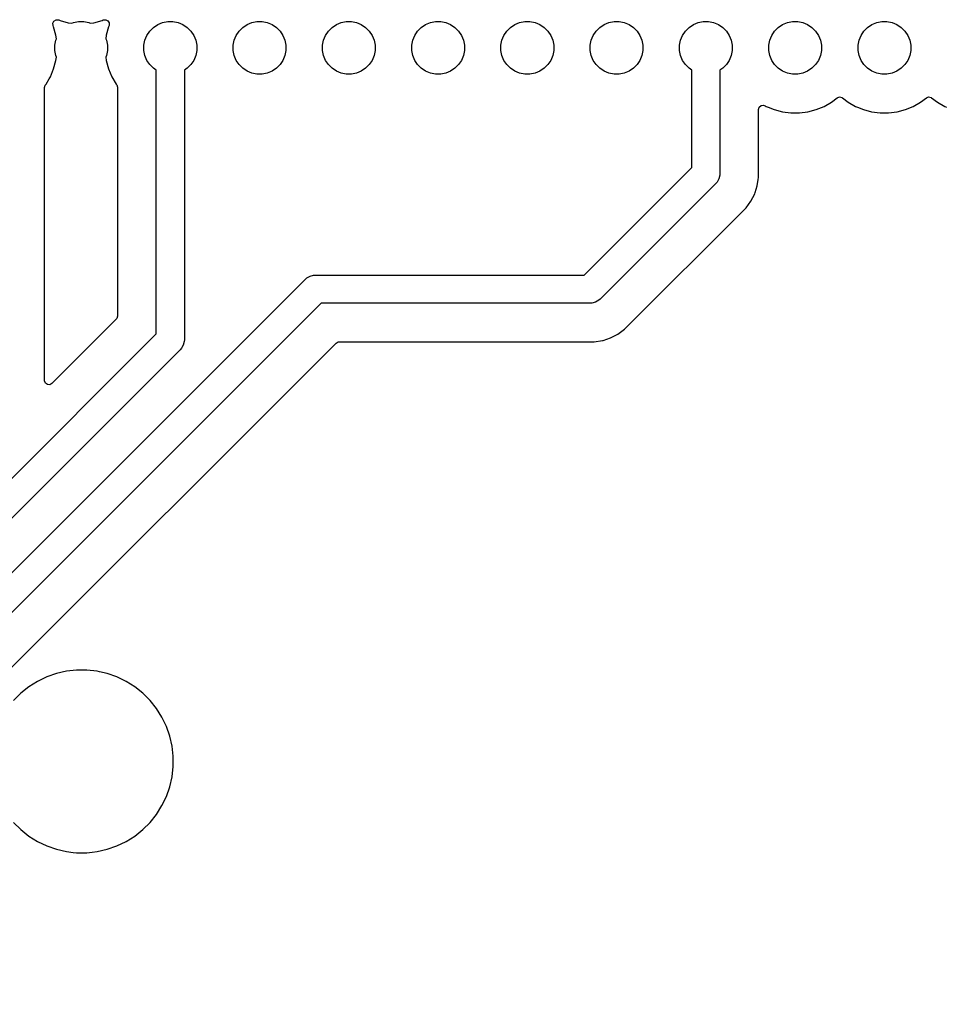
# Model space of a CAD drawing. Header units: millimetres. Extents: x 1 to 179, y 1 to 120.
# Tile 13 of 17: x 119 to 146, y 61 to 90. Entities that reach past the tile are written whole.
import ezdxf

# ---------------------------------------------------------------- set-up
doc = ezdxf.new("R2010")
doc.units = ezdxf.units.MM
doc.layers.add('F.Cu', color=13, linetype='CONTINUOUS', true_color=0xc83434)

msp = doc.modelspace()

# ---------------------------------------------------------------- linework, layer by layer
at = {"layer": 'F.Cu', "linetype": 'CONTINUOUS'}
for p, q in [((120.140341, 89.40778), (120.171615, 89.47026)), ((120.171615, 89.47026), (120.231704, 89.505913)), ((120.231704, 89.505913), (120.301529, 89.50342)), ((120.301529, 89.50342), (120.309788, 89.50034)), ((120.309788, 89.50034), (120.345245, 89.485653)), ((120.345245, 89.485653), (120.580062, 89.422734)), ((120.723758, 89.427036), (120.868728, 89.455872)), ((120.868728, 89.455872), (121.016538, 89.455872)), ((121.016538, 89.455872), (121.161508, 89.427036)), ((121.305204, 89.422734), (121.540021, 89.485653)), ((121.540021, 89.485653), (121.575443, 89.500326)), ((121.575443, 89.500326), (121.644908, 89.507795)), ((121.644908, 89.507795), (121.707388, 89.476521)), ((121.707388, 89.476521), (121.743042, 89.416433)), ((123.263758, 89.427036), (123.408728, 89.455872)), ((123.408728, 89.455872), (123.556538, 89.455872)), ((123.556538, 89.455872), (123.701508, 89.427036)), ((125.803758, 89.427036), (125.948728, 89.455872)), ((125.948728, 89.455872), (126.096538, 89.455872)), ((126.096538, 89.455872), (126.241508, 89.427036)), ((128.343758, 89.427036), (128.488728, 89.455872)), ((128.488728, 89.455872), (128.636538, 89.455872)), ((128.636538, 89.455872), (128.781508, 89.427036)), ((130.883758, 89.427036), (131.028728, 89.455872)), ((131.028728, 89.455872), (131.176538, 89.455872)), ((131.176538, 89.455872), (131.321508, 89.427036)), ((133.423758, 89.427036), (133.568728, 89.455872)), ((133.568728, 89.455872), (133.716538, 89.455872)), ((133.716538, 89.455872), (133.861508, 89.427036)), ((135.963758, 89.427036), (136.108728, 89.455872)), ((136.108728, 89.455872), (136.256538, 89.455872)), ((136.256538, 89.455872), (136.401508, 89.427036)), ((138.503758, 89.427036), (138.648728, 89.455872)), ((138.648728, 89.455872), (138.796538, 89.455872)), ((138.796538, 89.455872), (138.941508, 89.427036)), ((141.043758, 89.427036), (141.188728, 89.455872)), ((141.188728, 89.455872), (141.336538, 89.455872)), ((141.336538, 89.455872), (141.481508, 89.427036)), ((143.583758, 89.427036), (143.728728, 89.455872)), ((143.728728, 89.455872), (143.876538, 89.455872)), ((143.876538, 89.455872), (144.021508, 89.427036)), ((120.147809, 89.338316), (120.140341, 89.40778)), ((120.162483, 89.302891), (120.147809, 89.338316)), ((120.225402, 89.068074), (120.162483, 89.302891)), ((120.580062, 89.422734), (120.68122, 89.409417)), ((120.68122, 89.409417), (120.723758, 89.427036)), ((121.161508, 89.427036), (121.204045, 89.409417)), ((121.204045, 89.409417), (121.305204, 89.422734)), ((121.722781, 89.302887), (121.659863, 89.068073)), ((121.731032, 89.322807), (121.722781, 89.302887)), ((121.737458, 89.338321), (121.731032, 89.322807)), ((121.740549, 89.346608), (121.737458, 89.338321)), ((121.743042, 89.416433), (121.740549, 89.346608)), ((122.817664, 89.060936), (122.899783, 89.183836)), ((122.899783, 89.183836), (123.0043, 89.288353)), ((123.0043, 89.288353), (123.1272, 89.370472)), ((123.1272, 89.370472), (123.263758, 89.427036)), ((123.701508, 89.427036), (123.838066, 89.370472)), ((123.838066, 89.370472), (123.960966, 89.288353)), ((123.960966, 89.288353), (124.065483, 89.183836)), ((124.065483, 89.183836), (124.147602, 89.060936)), ((125.357664, 89.060936), (125.439783, 89.183836)), ((125.439783, 89.183836), (125.5443, 89.288353)), ((125.5443, 89.288353), (125.6672, 89.370472)), ((125.6672, 89.370472), (125.803758, 89.427036)), ((126.241508, 89.427036), (126.378066, 89.370472)), ((126.378066, 89.370472), (126.500966, 89.288353)), ((126.500966, 89.288353), (126.605483, 89.183836)), ((126.605483, 89.183836), (126.687602, 89.060936)), ((127.897664, 89.060936), (127.979783, 89.183836)), ((127.979783, 89.183836), (128.0843, 89.288353)), ((128.0843, 89.288353), (128.2072, 89.370472)), ((128.2072, 89.370472), (128.343758, 89.427036)), ((128.781508, 89.427036), (128.918066, 89.370472)), ((128.918066, 89.370472), (129.040966, 89.288353)), ((129.040966, 89.288353), (129.145483, 89.183836)), ((129.145483, 89.183836), (129.227602, 89.060936)), ((130.437664, 89.060936), (130.519783, 89.183836)), ((130.519783, 89.183836), (130.6243, 89.288353)), ((130.6243, 89.288353), (130.7472, 89.370472)), ((130.7472, 89.370472), (130.883758, 89.427036)), ((131.321508, 89.427036), (131.458066, 89.370472)), ((131.458066, 89.370472), (131.580966, 89.288353)), ((131.580966, 89.288353), (131.685483, 89.183836)), ((131.685483, 89.183836), (131.767602, 89.060936)), ((132.977664, 89.060936), (133.059783, 89.183836)), ((133.059783, 89.183836), (133.1643, 89.288353)), ((133.1643, 89.288353), (133.2872, 89.370472)), ((133.2872, 89.370472), (133.423758, 89.427036)), ((133.861508, 89.427036), (133.998066, 89.370472)), ((133.998066, 89.370472), (134.120966, 89.288353)), ((134.120966, 89.288353), (134.225483, 89.183836)), ((134.225483, 89.183836), (134.307602, 89.060936)), ((135.517664, 89.060936), (135.599783, 89.183836)), ((135.599783, 89.183836), (135.7043, 89.288353)), ((135.7043, 89.288353), (135.8272, 89.370472)), ((135.8272, 89.370472), (135.963758, 89.427036)), ((136.401508, 89.427036), (136.538066, 89.370472)), ((136.538066, 89.370472), (136.660966, 89.288353)), ((136.660966, 89.288353), (136.765483, 89.183836)), ((136.765483, 89.183836), (136.847602, 89.060936)), ((138.057664, 89.060936), (138.139783, 89.183836)), ((138.139783, 89.183836), (138.2443, 89.288353)), ((138.2443, 89.288353), (138.3672, 89.370472)), ((138.3672, 89.370472), (138.503758, 89.427036)), ((138.941508, 89.427036), (139.078066, 89.370472)), ((139.078066, 89.370472), (139.200966, 89.288353)), ((139.200966, 89.288353), (139.305483, 89.183836)), ((139.305483, 89.183836), (139.387602, 89.060936)), ((140.597664, 89.060936), (140.679783, 89.183836)), ((140.679783, 89.183836), (140.7843, 89.288353)), ((140.7843, 89.288353), (140.9072, 89.370472)), ((140.9072, 89.370472), (141.043758, 89.427036)), ((141.481508, 89.427036), (141.618066, 89.370472)), ((141.618066, 89.370472), (141.740966, 89.288353)), ((141.740966, 89.288353), (141.845483, 89.183836)), ((141.845483, 89.183836), (141.927602, 89.060936)), ((143.137664, 89.060936), (143.219783, 89.183836)), ((143.219783, 89.183836), (143.3243, 89.288353)), ((143.3243, 89.288353), (143.4472, 89.370472)), ((143.4472, 89.370472), (143.583758, 89.427036)), ((144.021508, 89.427036), (144.158066, 89.370472)), ((144.158066, 89.370472), (144.280966, 89.288353)), ((144.280966, 89.288353), (144.385483, 89.183836)), ((144.385483, 89.183836), (144.467602, 89.060936)), ((120.192264, 88.779408), (120.2211, 88.924378)), ((120.2211, 88.924378), (120.238719, 88.966916)), ((120.238719, 88.966916), (120.225402, 89.068074)), ((121.659863, 89.068073), (121.646545, 88.966918)), ((121.646545, 88.966918), (121.664166, 88.924378)), ((121.664166, 88.924378), (121.693002, 88.779408)), ((122.732264, 88.779408), (122.7611, 88.924378)), ((122.7611, 88.924378), (122.817664, 89.060936)), ((124.147602, 89.060936), (124.204166, 88.924378)), ((124.204166, 88.924378), (124.233002, 88.779408)), ((125.272264, 88.779408), (125.3011, 88.924378)), ((125.3011, 88.924378), (125.357664, 89.060936)), ((126.687602, 89.060936), (126.744166, 88.924378)), ((126.744166, 88.924378), (126.773002, 88.779408)), ((127.812264, 88.779408), (127.8411, 88.924378)), ((127.8411, 88.924378), (127.897664, 89.060936)), ((129.227602, 89.060936), (129.284166, 88.924378)), ((129.284166, 88.924378), (129.313002, 88.779408)), ((130.352264, 88.779408), (130.3811, 88.924378)), ((130.3811, 88.924378), (130.437664, 89.060936)), ((131.767602, 89.060936), (131.824166, 88.924378)), ((131.824166, 88.924378), (131.853002, 88.779408)), ((132.892264, 88.779408), (132.9211, 88.924378)), ((132.9211, 88.924378), (132.977664, 89.060936)), ((134.307602, 89.060936), (134.364166, 88.924378)), ((134.364166, 88.924378), (134.393002, 88.779408)), ((135.432264, 88.779408), (135.4611, 88.924378)), ((135.4611, 88.924378), (135.517664, 89.060936)), ((136.847602, 89.060936), (136.904166, 88.924378)), ((136.904166, 88.924378), (136.933002, 88.779408)), ((137.972264, 88.779408), (138.0011, 88.924378)), ((138.0011, 88.924378), (138.057664, 89.060936)), ((139.387602, 89.060936), (139.444166, 88.924378)), ((139.444166, 88.924378), (139.473002, 88.779408)), ((140.512264, 88.779408), (140.5411, 88.924378)), ((140.5411, 88.924378), (140.597664, 89.060936)), ((141.927602, 89.060936), (141.984166, 88.924378)), ((141.984166, 88.924378), (142.013002, 88.779408)), ((143.052264, 88.779408), (143.0811, 88.924378)), ((143.0811, 88.924378), (143.137664, 89.060936)), ((144.467602, 89.060936), (144.524166, 88.924378)), ((144.524166, 88.924378), (144.553002, 88.779408)), ((120.192264, 88.631598), (120.192264, 88.779408)), ((120.2211, 88.486628), (120.192264, 88.631598)), ((121.693002, 88.631598), (121.664166, 88.486628)), ((121.693002, 88.779408), (121.693002, 88.631598)), ((122.732264, 88.631598), (122.732264, 88.779408)), ((122.7611, 88.486628), (122.732264, 88.631598)), ((124.233002, 88.631598), (124.204166, 88.486628)), ((124.233002, 88.779408), (124.233002, 88.631598)), ((125.272264, 88.631598), (125.272264, 88.779408)), ((125.3011, 88.486628), (125.272264, 88.631598)), ((126.773002, 88.631598), (126.744166, 88.486628)), ((126.773002, 88.779408), (126.773002, 88.631598)), ((127.812264, 88.631598), (127.812264, 88.779408)), ((127.8411, 88.486628), (127.812264, 88.631598)), ((129.313002, 88.631598), (129.284166, 88.486628)), ((129.313002, 88.779408), (129.313002, 88.631598)), ((130.352264, 88.631598), (130.352264, 88.779408)), ((130.3811, 88.486628), (130.352264, 88.631598)), ((131.853002, 88.631598), (131.824166, 88.486628)), ((131.853002, 88.779408), (131.853002, 88.631598)), ((132.892264, 88.631598), (132.892264, 88.779408)), ((132.9211, 88.486628), (132.892264, 88.631598)), ((134.393002, 88.631598), (134.364166, 88.486628)), ((134.393002, 88.779408), (134.393002, 88.631598)), ((135.432264, 88.631598), (135.432264, 88.779408)), ((135.4611, 88.486628), (135.432264, 88.631598)), ((136.933002, 88.631598), (136.904166, 88.486628)), ((136.933002, 88.779408), (136.933002, 88.631598)), ((137.972264, 88.631598), (137.972264, 88.779408)), ((138.0011, 88.486628), (137.972264, 88.631598)), ((139.473002, 88.631598), (139.444166, 88.486628)), ((139.473002, 88.779408), (139.473002, 88.631598)), ((140.512264, 88.631598), (140.512264, 88.779408)), ((140.5411, 88.486628), (140.512264, 88.631598)), ((142.013002, 88.631598), (141.984166, 88.486628)), ((142.013002, 88.779408), (142.013002, 88.631598)), ((143.052264, 88.631598), (143.052264, 88.779408)), ((143.0811, 88.486628), (143.052264, 88.631598)), ((144.553002, 88.631598), (144.524166, 88.486628)), ((144.553002, 88.779408), (144.553002, 88.631598)), ((120.162483, 88.108115), (120.225402, 88.342932)), ((120.238719, 88.444091), (120.2211, 88.486628)), ((120.225402, 88.342932), (120.238719, 88.444091)), ((121.664166, 88.486628), (121.646545, 88.44409)), ((121.646545, 88.44409), (121.659863, 88.342934)), ((121.659863, 88.342934), (121.722782, 88.108117)), ((122.817664, 88.35007), (122.7611, 88.486628)), ((122.899783, 88.22717), (122.817664, 88.35007)), ((124.147602, 88.35007), (124.065483, 88.22717)), ((124.204166, 88.486628), (124.147602, 88.35007)), ((125.357664, 88.35007), (125.3011, 88.486628)), ((125.439783, 88.22717), (125.357664, 88.35007)), ((126.687602, 88.35007), (126.605483, 88.22717)), ((126.744166, 88.486628), (126.687602, 88.35007)), ((127.897664, 88.35007), (127.8411, 88.486628)), ((127.979783, 88.22717), (127.897664, 88.35007)), ((129.227602, 88.35007), (129.145483, 88.22717)), ((129.284166, 88.486628), (129.227602, 88.35007)), ((130.437664, 88.35007), (130.3811, 88.486628)), ((130.519783, 88.22717), (130.437664, 88.35007)), ((131.767602, 88.35007), (131.685483, 88.22717)), ((131.824166, 88.486628), (131.767602, 88.35007)), ((132.977664, 88.35007), (132.9211, 88.486628)), ((133.059783, 88.22717), (132.977664, 88.35007)), ((134.307602, 88.35007), (134.225483, 88.22717)), ((134.364166, 88.486628), (134.307602, 88.35007)), ((135.517664, 88.35007), (135.4611, 88.486628)), ((135.599783, 88.22717), (135.517664, 88.35007)), ((136.847602, 88.35007), (136.765483, 88.22717)), ((136.904166, 88.486628), (136.847602, 88.35007)), ((138.057664, 88.35007), (138.0011, 88.486628)), ((138.139783, 88.22717), (138.057664, 88.35007)), ((139.387602, 88.35007), (139.305483, 88.22717)), ((139.444166, 88.486628), (139.387602, 88.35007)), ((140.597664, 88.35007), (140.5411, 88.486628)), ((140.679783, 88.22717), (140.597664, 88.35007)), ((141.927602, 88.35007), (141.845483, 88.22717)), ((141.984166, 88.486628), (141.927602, 88.35007)), ((143.137664, 88.35007), (143.0811, 88.486628)), ((143.219783, 88.22717), (143.137664, 88.35007)), ((144.467602, 88.35007), (144.385483, 88.22717)), ((144.524166, 88.486628), (144.467602, 88.35007)), ((120.069452, 87.883519), (120.162483, 88.108115)), ((121.722782, 88.108117), (121.815808, 87.883531)), ((123.0043, 88.122653), (122.899783, 88.22717)), ((123.082633, 88.070313), (123.0043, 88.122653)), ((123.082633, 80.558199), (123.082633, 88.070313)), ((123.960966, 88.122653), (123.882633, 88.070313)), ((123.882633, 88.070313), (123.882633, 80.392513)), ((124.065483, 88.22717), (123.960966, 88.122653)), ((125.5443, 88.122653), (125.439783, 88.22717)), ((125.6672, 88.040534), (125.5443, 88.122653)), ((126.500966, 88.122653), (126.378066, 88.040534)), ((126.605483, 88.22717), (126.500966, 88.122653)), ((128.0843, 88.122653), (127.979783, 88.22717)), ((128.2072, 88.040534), (128.0843, 88.122653)), ((129.040966, 88.122653), (128.918066, 88.040534)), ((129.145483, 88.22717), (129.040966, 88.122653)), ((130.6243, 88.122653), (130.519783, 88.22717)), ((130.7472, 88.040534), (130.6243, 88.122653)), ((131.580966, 88.122653), (131.458066, 88.040534)), ((131.685483, 88.22717), (131.580966, 88.122653)), ((133.1643, 88.122653), (133.059783, 88.22717)), ((133.2872, 88.040534), (133.1643, 88.122653)), ((134.120966, 88.122653), (133.998066, 88.040534)), ((134.225483, 88.22717), (134.120966, 88.122653)), ((135.7043, 88.122653), (135.599783, 88.22717)), ((135.8272, 88.040534), (135.7043, 88.122653)), ((136.660966, 88.122653), (136.538066, 88.040534)), ((136.765483, 88.22717), (136.660966, 88.122653)), ((138.2443, 88.122653), (138.139783, 88.22717)), ((138.322633, 88.070313), (138.2443, 88.122653)), ((138.322633, 85.294247), (138.322633, 88.070313)), ((139.200966, 88.122653), (139.122633, 88.070313)), ((139.122633, 88.070313), (139.122633, 85.128561)), ((139.305483, 88.22717), (139.200966, 88.122653)), ((140.7843, 88.122653), (140.679783, 88.22717)), ((140.9072, 88.040534), (140.7843, 88.122653)), ((141.740966, 88.122653), (141.618066, 88.040534)), ((141.845483, 88.22717), (141.740966, 88.122653)), ((143.3243, 88.122653), (143.219783, 88.22717)), ((143.4472, 88.040534), (143.3243, 88.122653)), ((144.280966, 88.122653), (144.158066, 88.040534)), ((144.385483, 88.22717), (144.280966, 88.122653)), ((119.9479, 87.672984), (120.032926, 87.820253)), ((120.032926, 87.820253), (120.069452, 87.883519)), ((121.815808, 87.883531), (121.815815, 87.883516)), ((121.815815, 87.883516), (121.937365, 87.672984)), ((125.803758, 87.98397), (125.6672, 88.040534)), ((125.948728, 87.955134), (125.803758, 87.98397)), ((126.096538, 87.955134), (125.948728, 87.955134)), ((126.241508, 87.98397), (126.096538, 87.955134)), ((126.378066, 88.040534), (126.241508, 87.98397)), ((128.343758, 87.98397), (128.2072, 88.040534)), ((128.488728, 87.955134), (128.343758, 87.98397)), ((128.636538, 87.955134), (128.488728, 87.955134)), ((128.781508, 87.98397), (128.636538, 87.955134)), ((128.918066, 88.040534), (128.781508, 87.98397)), ((130.883758, 87.98397), (130.7472, 88.040534)), ((131.028728, 87.955134), (130.883758, 87.98397)), ((131.176538, 87.955134), (131.028728, 87.955134)), ((131.321508, 87.98397), (131.176538, 87.955134)), ((131.458066, 88.040534), (131.321508, 87.98397)), ((133.423758, 87.98397), (133.2872, 88.040534)), ((133.568728, 87.955134), (133.423758, 87.98397)), ((133.716538, 87.955134), (133.568728, 87.955134)), ((133.861508, 87.98397), (133.716538, 87.955134)), ((133.998066, 88.040534), (133.861508, 87.98397)), ((135.963758, 87.98397), (135.8272, 88.040534)), ((136.108728, 87.955134), (135.963758, 87.98397)), ((136.256538, 87.955134), (136.108728, 87.955134)), ((136.401508, 87.98397), (136.256538, 87.955134)), ((136.538066, 88.040534), (136.401508, 87.98397)), ((141.043758, 87.98397), (140.9072, 88.040534)), ((141.188728, 87.955134), (141.043758, 87.98397)), ((141.336538, 87.955134), (141.188728, 87.955134)), ((141.481508, 87.98397), (141.336538, 87.955134)), ((141.618066, 88.040534), (141.481508, 87.98397)), ((143.583758, 87.98397), (143.4472, 88.040534)), ((143.728728, 87.955134), (143.583758, 87.98397)), ((143.876538, 87.955134), (143.728728, 87.955134)), ((144.021508, 87.98397), (143.876538, 87.955134)), ((144.158066, 88.040534), (144.021508, 87.98397)), ((119.903133, 87.572551), (119.922818, 87.63959)), ((119.903133, 79.234402), (119.903133, 87.572551)), ((119.922818, 87.63959), (119.928759, 87.64804)), ((119.928759, 87.64804), (119.9479, 87.672984)), ((121.937365, 87.672984), (121.956507, 87.64804)), ((121.956507, 87.64804), (121.981703, 87.582871)), ((121.981703, 87.582871), (121.982133, 87.572551)), ((121.982133, 87.572551), (121.982133, 81.065402)), ((142.295149, 87.160234), (142.457146, 87.284541)), ((142.457146, 87.284541), (142.522315, 87.309735)), ((142.522315, 87.309735), (142.59076, 87.295697)), ((142.59076, 87.295697), (142.60812, 87.28454)), ((142.60812, 87.28454), (142.770116, 87.160234)), ((144.835149, 87.160234), (144.997146, 87.284541)), ((144.997146, 87.284541), (145.062315, 87.309735)), ((145.062315, 87.309735), (145.13076, 87.295697)), ((145.13076, 87.295697), (145.14812, 87.28454)), ((145.14812, 87.28454), (145.310116, 87.160234)), ((140.223133, 86.949493), (140.242818, 87.016532)), ((140.223133, 85.010464), (140.223133, 86.949493)), ((140.242818, 87.016532), (140.295622, 87.062287)), ((140.295622, 87.062287), (140.36478, 87.072231)), ((140.36478, 87.072231), (140.40913, 87.056882)), ((140.40913, 87.056882), (140.440649, 87.038684)), ((140.440649, 87.038684), (140.440657, 87.038681)), ((140.440657, 87.038681), (140.44066, 87.038679)), ((140.44066, 87.038679), (140.494128, 87.016532)), ((140.494128, 87.016532), (140.665245, 86.945653)), ((140.665245, 86.945653), (140.900062, 86.882734)), ((141.625204, 86.882734), (141.860021, 86.945653)), ((141.860021, 86.945653), (142.084617, 87.038684)), ((142.084617, 87.038684), (142.295149, 87.160234)), ((142.770116, 87.160234), (142.980645, 87.038686)), ((142.980645, 87.038686), (142.98066, 87.038679)), ((142.98066, 87.038679), (143.034128, 87.016532)), ((143.034128, 87.016532), (143.205245, 86.945653)), ((143.205245, 86.945653), (143.440062, 86.882734)), ((144.165204, 86.882734), (144.400021, 86.945653)), ((144.400021, 86.945653), (144.624617, 87.038684)), ((144.624617, 87.038684), (144.835149, 87.160234)), ((145.310116, 87.160234), (145.520645, 87.038686)), ((145.520645, 87.038686), (145.52066, 87.038679)), ((145.52066, 87.038679), (145.574128, 87.016532)), ((140.900062, 86.882734), (141.141083, 86.851003)), ((141.141083, 86.851003), (141.14109, 86.851003)), ((141.14109, 86.851003), (141.384176, 86.851003)), ((141.384176, 86.851003), (141.384183, 86.851003)), ((141.384183, 86.851003), (141.625204, 86.882734)), ((143.440062, 86.882734), (143.681083, 86.851003)), ((143.681083, 86.851003), (143.68109, 86.851003)), ((143.68109, 86.851003), (143.924176, 86.851003)), ((143.924176, 86.851003), (143.924183, 86.851003)), ((143.924183, 86.851003), (144.165204, 86.882734)), ((135.263889, 82.235503), (138.322633, 85.294247)), ((139.092185, 84.975488), (139.060758, 84.921055)), ((139.119211, 85.076351), (139.092185, 84.975488)), ((139.122633, 85.128561), (139.119211, 85.076351)), ((140.214037, 84.953038), (140.223133, 85.010464)), ((139.005476, 84.845718), (135.712418, 81.55266)), ((139.039974, 84.885056), (139.005476, 84.845718)), ((139.060758, 84.921055), (139.039974, 84.885056)), ((140.123739, 84.585003), (140.186186, 84.777193)), ((140.186186, 84.777193), (140.214037, 84.953038)), ((140.005976, 84.342127), (140.113201, 84.552569)), ((140.113201, 84.552569), (140.123739, 84.585003)), ((136.407085, 80.690986), (139.86715, 84.151051)), ((139.86715, 84.151051), (140.005976, 84.342127)), ((127.369124, 82.152844), (127.459555, 82.205055)), ((127.459555, 82.205055), (127.560419, 82.232081)), ((127.560419, 82.232081), (127.612629, 82.235503)), ((127.612629, 82.235503), (135.263889, 82.235503)), ((107.362943, 62.151503), (127.329786, 82.118346)), ((127.329786, 82.118346), (127.369124, 82.152844)), ((127.778315, 81.435503), (107.811472, 61.46866)), ((135.429575, 81.435503), (127.778315, 81.435503)), ((135.481785, 81.438925), (135.429575, 81.435503)), ((135.582649, 81.465951), (135.481785, 81.438925)), ((135.67308, 81.518162), (135.582649, 81.465951)), ((135.712418, 81.55266), (135.67308, 81.518162)), ((121.982133, 81.065402), (121.962448, 80.998363)), ((121.945814, 80.977721), (120.114814, 79.146721)), ((121.962448, 80.998363), (121.945814, 80.977721)), ((106.575937, 64.051503), (123.082633, 80.558199)), ((136.005567, 80.444935), (136.216009, 80.55216)), ((136.216009, 80.55216), (136.407085, 80.690986)), ((116.430703, 68.531551), (128.197837, 80.298684)), ((123.852185, 80.23944), (123.812969, 80.171516)), ((123.879211, 80.340303), (123.852185, 80.23944)), ((123.882633, 80.392513), (123.879211, 80.340303)), ((128.197837, 80.298684), (128.25916, 80.332169)), ((128.25916, 80.332169), (128.285518, 80.335003)), ((128.285518, 80.335003), (135.547672, 80.335003)), ((135.547672, 80.335003), (135.780943, 80.37195)), ((135.780943, 80.37195), (135.795673, 80.376736)), ((135.795673, 80.376736), (136.005567, 80.444935)), ((123.765475, 80.10967), (107.024466, 63.36866)), ((123.799974, 80.149008), (123.765475, 80.10967)), ((123.812969, 80.171516), (123.799974, 80.149008)), ((119.903449, 79.225556), (119.903133, 79.234402)), ((119.927866, 79.160092), (119.903449, 79.225556)), ((119.983799, 79.11822), (119.927866, 79.160092)), ((120.053491, 79.113236), (119.983799, 79.11822)), ((120.114814, 79.146721), (120.053491, 79.113236)), ((120.526347, 70.953301), (120.241588, 70.888307)), ((120.526361, 70.953304), (120.526347, 70.953301)), ((120.816585, 70.986003), (120.526361, 70.953304)), ((120.816592, 70.986003), (120.816585, 70.986003)), ((121.108674, 70.986003), (120.816592, 70.986003)), ((121.10868, 70.986003), (121.108674, 70.986003)), ((121.398904, 70.953304), (121.10868, 70.986003)), ((121.398916, 70.953302), (121.398904, 70.953304)), ((121.398919, 70.953301), (121.398916, 70.953302)), ((121.463913, 70.938467), (121.398919, 70.953301)), ((119.702742, 70.66511), (119.455428, 70.509712)), ((119.965894, 70.791838), (119.702742, 70.66511)), ((120.241586, 70.888306), (119.965894, 70.791838)), ((120.241588, 70.888307), (120.241586, 70.888306)), ((121.683677, 70.888307), (121.463913, 70.938467)), ((121.683679, 70.888306), (121.683677, 70.888307)), ((121.959371, 70.791838), (121.683679, 70.888306)), ((122.222523, 70.66511), (121.959371, 70.791838)), ((122.222526, 70.665108), (122.222523, 70.66511)), ((122.469839, 70.509711), (122.222526, 70.665108)), ((119.455428, 70.509712), (119.227068, 70.327602)), ((122.698198, 70.327601), (122.469839, 70.509711)), ((119.227068, 70.327602), (119.020534, 70.121068)), ((122.904731, 70.121068), (122.698198, 70.327601)), ((123.086841, 69.892709), (122.904731, 70.121068)), ((123.242238, 69.645396), (123.086841, 69.892709)), ((123.368968, 69.38224), (123.242238, 69.645396)), ((123.465436, 69.106548), (123.368968, 69.38224)), ((123.530431, 68.821789), (123.465436, 69.106548)), ((123.563133, 68.531544), (123.530431, 68.821789)), ((123.563133, 68.239462), (123.563133, 68.531544)), ((123.530431, 67.949217), (123.563133, 68.239462)), ((123.465436, 67.664458), (123.530431, 67.949217)), ((123.368968, 67.388766), (123.465436, 67.664458)), ((123.242238, 67.12561), (123.368968, 67.388766)), ((123.086841, 66.878297), (123.242238, 67.12561)), ((122.904731, 66.649938), (123.086841, 66.878297)), ((119.020535, 66.649938), (119.227068, 66.443405)), ((122.698198, 66.443405), (122.904731, 66.649938)), ((119.227068, 66.443405), (119.455427, 66.261295)), ((119.455427, 66.261295), (119.70274, 66.105898)), ((122.222526, 66.105898), (122.469839, 66.261295)), ((122.469839, 66.261295), (122.698198, 66.443405)), ((119.70274, 66.105898), (119.965896, 65.979168)), ((119.965896, 65.979168), (120.241588, 65.8827)), ((121.683678, 65.8827), (121.95937, 65.979168)), ((121.95937, 65.979168), (122.222526, 66.105898)), ((120.241588, 65.8827), (120.526347, 65.817705)), ((120.526347, 65.817705), (120.526356, 65.817704)), ((120.526356, 65.817704), (120.526361, 65.817703)), ((120.526361, 65.817703), (120.719843, 65.795904)), ((120.719843, 65.795904), (120.816586, 65.785004)), ((120.816586, 65.785004), (120.816589, 65.785003)), ((120.816589, 65.785003), (120.816592, 65.785003)), ((120.816592, 65.785003), (121.108677, 65.785003)), ((121.108677, 65.785003), (121.108678, 65.785004)), ((121.108678, 65.785004), (121.257004, 65.801716)), ((121.257004, 65.801716), (121.398904, 65.817703)), ((121.398904, 65.817703), (121.398907, 65.817704)), ((121.398907, 65.817704), (121.398919, 65.817705)), ((121.398919, 65.817705), (121.683678, 65.8827))]:
    msp.add_line(p, q, dxfattribs=at)

doc.saveas('drawing.dxf')
